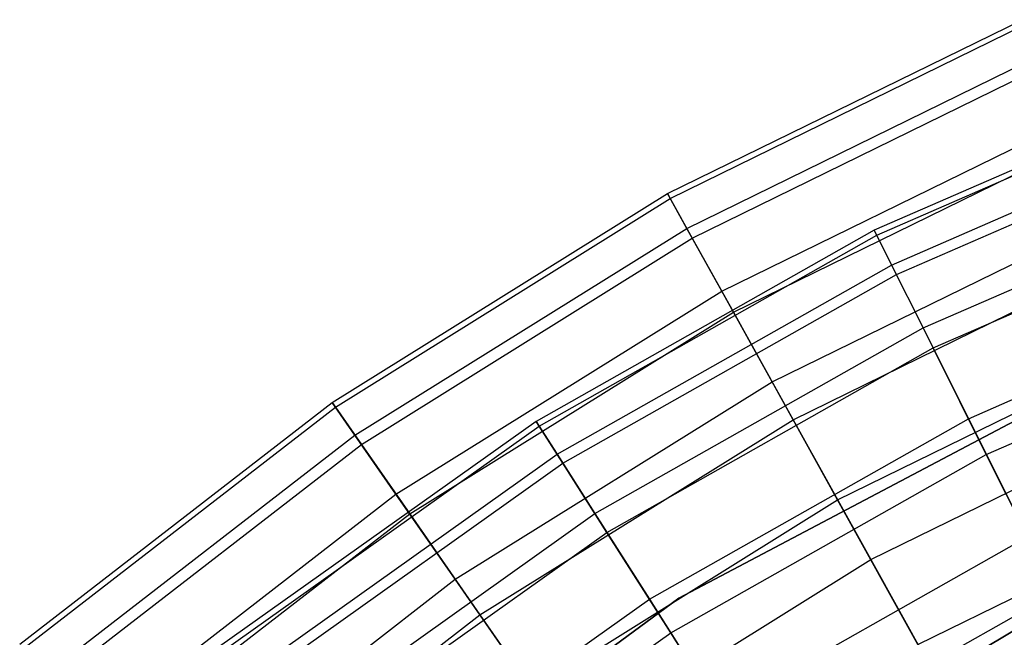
# Model space of a CAD drawing. Extents: x 0.1 to 16.1, y -7 to 7.
# Tile 104 of 108: x 6.1 to 6.9, y 2.3 to 2.8. Entities that reach past the tile are written whole.
import ezdxf

# ---------------------------------------------------------------- set-up
doc = ezdxf.new("R2010")
doc.units = 0
doc.header["$LTSCALE"] = 2.54
doc.layers.get('0').update_dxf_attribs({"color": 13, "linetype": 'CONTINUOUS'})

# ---------------------------------------------------------------- blocks, each defined once
blk = doc.blocks.new('DROPS_WOOD_C_PM_STL')
at = {"color": 0}
for p, q in [((6.61196, 2.6449, 5.18815), (6.88707, 2.77985, 5.18815)), ((6.61196, 2.6449, 5.18815), (6.88707, 2.77985, 5.18815)), ((6.61409, 2.64107, 4.88912), (6.8888, 2.77582, 4.88912)), ((6.61409, 2.64107, 4.88912), (6.8888, 2.77582, 4.88912)), ((6.62691, 2.61796, 5.52377), (6.89922, 2.75153, 5.52377)), ((6.62691, 2.61796, 5.52377), (6.89922, 2.75153, 5.52377)), ((6.63117, 2.61029, 4.59213), (6.90268, 2.74347, 4.59213)), ((6.63117, 2.61029, 4.59213), (6.90268, 2.74347, 4.59213)), ((7.04816, 2.73707, 5.18359), (6.77221, 2.61646, 5.18359)), ((7.04816, 2.73707, 5.18359), (6.77221, 2.61646, 5.18359)), ((6.77414, 2.61259, 4.89466), (7.04969, 2.73301, 4.89466)), ((6.77414, 2.61259, 4.89466), (7.04969, 2.73301, 4.89466)), ((6.7857, 2.58947, 5.51166), (7.05881, 2.70883, 5.51166)), ((6.7857, 2.58947, 5.51166), (7.05881, 2.70883, 5.51166)), ((6.65399, 2.56918, 5.85615), (6.92122, 2.70026, 5.85615)), ((6.65399, 2.56918, 5.85615), (6.92122, 2.70026, 5.85615)), ((6.78941, 2.58205, 4.60772), (7.06173, 2.70107, 4.60772)), ((6.78941, 2.58205, 4.60772), (7.06173, 2.70107, 4.60772)), ((6.66303, 2.5529, 4.30036), (6.92857, 2.68315, 4.30036)), ((6.66303, 2.5529, 4.30036), (6.92857, 2.68315, 4.30036)), ((6.8101, 2.54064, 5.83655), (7.07807, 2.65775, 5.83655)), ((6.8101, 2.54064, 5.83655), (7.07807, 2.65775, 5.83655)), ((6.35191, 2.48281, 5.18815), (6.61196, 2.6449, 5.18815)), ((6.35191, 2.48281, 5.18815), (6.61196, 2.6449, 5.18815)), ((6.61196, 2.6449, 5.18815), (6.61409, 2.64107, 4.88912)), ((6.61196, 2.6449, 5.18815), (6.61409, 2.64107, 4.88912)), ((6.62691, 2.61796, 5.52377), (6.61196, 2.6449, 5.18815)), ((6.62691, 2.61796, 5.52377), (6.61196, 2.6449, 5.18815)), ((6.35442, 2.47921, 4.88912), (6.61409, 2.64107, 4.88912)), ((6.35442, 2.47921, 4.88912), (6.61409, 2.64107, 4.88912)), ((6.61409, 2.64107, 4.88912), (6.63117, 2.61029, 4.59213)), ((6.61409, 2.64107, 4.88912), (6.63117, 2.61029, 4.59213)), ((6.81783, 2.52519, 4.32583), (7.08416, 2.64159, 4.32583)), ((6.81783, 2.52519, 4.32583), (7.08416, 2.64159, 4.32583)), ((6.69304, 2.49883, 6.18344), (6.95295, 2.62633, 6.18344)), ((6.69304, 2.49883, 6.18344), (6.95295, 2.62633, 6.18344)), ((6.36951, 2.45752, 5.52377), (6.62691, 2.61796, 5.52377)), ((6.36951, 2.45752, 5.52377), (6.62691, 2.61796, 5.52377)), ((6.77221, 2.61646, 5.18359), (6.51011, 2.46813, 5.18359)), ((6.77221, 2.61646, 5.18359), (6.51011, 2.46813, 5.18359)), ((6.51244, 2.46447, 4.89466), (6.77414, 2.61259, 4.89466)), ((6.51244, 2.46447, 4.89466), (6.77414, 2.61259, 4.89466)), ((6.65399, 2.56918, 5.85615), (6.62691, 2.61796, 5.52377)), ((6.65399, 2.56918, 5.85615), (6.62691, 2.61796, 5.52377)), ((6.77414, 2.61259, 4.89466), (6.77221, 2.61646, 5.18359)), ((6.77414, 2.61259, 4.89466), (6.77221, 2.61646, 5.18359)), ((6.77221, 2.61646, 5.18359), (6.7857, 2.58947, 5.51166)), ((6.77221, 2.61646, 5.18359), (6.7857, 2.58947, 5.51166)), ((6.78941, 2.58205, 4.60772), (6.77414, 2.61259, 4.89466)), ((6.78941, 2.58205, 4.60772), (6.77414, 2.61259, 4.89466)), ((6.37453, 2.45032, 4.59213), (6.63117, 2.61029, 4.59213)), ((6.37453, 2.45032, 4.59213), (6.63117, 2.61029, 4.59213)), ((6.63117, 2.61029, 4.59213), (6.66303, 2.5529, 4.30036)), ((6.63117, 2.61029, 4.59213), (6.66303, 2.5529, 4.30036)), ((6.52631, 2.44266, 5.51166), (6.7857, 2.58947, 5.51166)), ((6.52631, 2.44266, 5.51166), (6.7857, 2.58947, 5.51166)), ((6.70932, 2.4695, 4.01692), (6.96618, 2.5955, 4.01692)), ((6.70932, 2.4695, 4.01692), (6.96618, 2.5955, 4.01692)), ((6.7857, 2.58947, 5.51166), (6.8101, 2.54064, 5.83655)), ((6.7857, 2.58947, 5.51166), (6.8101, 2.54064, 5.83655)), ((6.53076, 2.43567, 4.60772), (6.78941, 2.58205, 4.60772)), ((6.53076, 2.43567, 4.60772), (6.78941, 2.58205, 4.60772)), ((6.81783, 2.52519, 4.32583), (6.78941, 2.58205, 4.60772)), ((6.81783, 2.52519, 4.32583), (6.78941, 2.58205, 4.60772)), ((6.84529, 2.47025, 6.15647), (7.10582, 2.58412, 6.15647)), ((6.84529, 2.47025, 6.15647), (7.10582, 2.58412, 6.15647)), ((6.40139, 2.41173, 5.85615), (6.65399, 2.56918, 5.85615)), ((6.40139, 2.41173, 5.85615), (6.65399, 2.56918, 5.85615)), ((6.69304, 2.49883, 6.18344), (6.65399, 2.56918, 5.85615)), ((6.69304, 2.49883, 6.18344), (6.65399, 2.56918, 5.85615)), ((6.41202, 2.39644, 4.30036), (6.66303, 2.5529, 4.30036)), ((6.41202, 2.39644, 4.30036), (6.66303, 2.5529, 4.30036)), ((6.66303, 2.5529, 4.30036), (6.70932, 2.4695, 4.01692)), ((6.66303, 2.5529, 4.30036), (6.70932, 2.4695, 4.01692)), ((6.8591, 2.44261, 4.05202), (7.11673, 2.55519, 4.05202)), ((6.8591, 2.44261, 4.05202), (7.11673, 2.55519, 4.05202)), ((6.5556, 2.3966, 5.83655), (6.8101, 2.54064, 5.83655)), ((6.5556, 2.3966, 5.83655), (6.8101, 2.54064, 5.83655)), ((6.8101, 2.54064, 5.83655), (6.84529, 2.47025, 6.15647)), ((6.8101, 2.54064, 5.83655), (6.84529, 2.47025, 6.15647)), ((6.74384, 2.40731, 6.5038), (6.99423, 2.53013, 6.5038)), ((6.74384, 2.40731, 6.5038), (6.99423, 2.53013, 6.5038)), ((6.56487, 2.38203, 4.32583), (6.81783, 2.52519, 4.32583)), ((6.56487, 2.38203, 4.32583), (6.81783, 2.52519, 4.32583)), ((6.8591, 2.44261, 4.05202), (6.81783, 2.52519, 4.32583)), ((6.8591, 2.44261, 4.05202), (6.81783, 2.52519, 4.32583)), ((6.62083, 2.33095, 213.10308), (6.97577, 2.51857, 213.10308)), ((6.97577, 2.51857, 220.70308), (6.62083, 2.33095, 220.70308)), ((6.62083, 2.33095, 213.10308), (6.97577, 2.51857, 213.10308)), ((6.97577, 2.51857, 220.70308), (6.62083, 2.33095, 220.70308)), ((6.44735, 2.34569, 6.18344), (6.69304, 2.49883, 6.18344)), ((6.44735, 2.34569, 6.18344), (6.69304, 2.49883, 6.18344)), ((6.74384, 2.40731, 6.5038), (6.69304, 2.49883, 6.18344)), ((6.74384, 2.40731, 6.5038), (6.69304, 2.49883, 6.18344)), ((6.1096, 2.29524, 5.18815), (6.35191, 2.48281, 5.18815)), ((6.1096, 2.29524, 5.18815), (6.35191, 2.48281, 5.18815)), ((6.35191, 2.48281, 5.18815), (6.35442, 2.47921, 4.88912)), ((6.35191, 2.48281, 5.18815), (6.35442, 2.47921, 4.88912)), ((6.36951, 2.45752, 5.52377), (6.35191, 2.48281, 5.18815)), ((6.36951, 2.45752, 5.52377), (6.35191, 2.48281, 5.18815)), ((6.76955, 2.36098, 3.74483), (7.01513, 2.48145, 3.74483)), ((6.76955, 2.36098, 3.74483), (7.01513, 2.48145, 3.74483)), ((6.11245, 2.29192, 4.88912), (6.35442, 2.47921, 4.88912)), ((6.11245, 2.29192, 4.88912), (6.35442, 2.47921, 4.88912)), ((6.35442, 2.47921, 4.88912), (6.37453, 2.45032, 4.59213)), ((6.35442, 2.47921, 4.88912), (6.37453, 2.45032, 4.59213)), ((6.51011, 2.46813, 5.18359), (6.26465, 2.29363, 5.18359)), ((6.51011, 2.46813, 5.18359), (6.26465, 2.29363, 5.18359)), ((6.46651, 2.31816, 4.01692), (6.70932, 2.4695, 4.01692)), ((6.46651, 2.31816, 4.01692), (6.70932, 2.4695, 4.01692)), ((6.51244, 2.46447, 4.89466), (6.51011, 2.46813, 5.18359)), ((6.51244, 2.46447, 4.89466), (6.51011, 2.46813, 5.18359)), ((6.51011, 2.46813, 5.18359), (6.52631, 2.44266, 5.51166)), ((6.51011, 2.46813, 5.18359), (6.52631, 2.44266, 5.51166)), ((6.59784, 2.33021, 6.15647), (6.84529, 2.47025, 6.15647)), ((6.59784, 2.33021, 6.15647), (6.84529, 2.47025, 6.15647)), ((6.70932, 2.4695, 4.01692), (6.76955, 2.36098, 3.74483)), ((6.70932, 2.4695, 4.01692), (6.76955, 2.36098, 3.74483)), ((6.84529, 2.47025, 6.15647), (6.89105, 2.3787, 6.46962)), ((6.84529, 2.47025, 6.15647), (6.89105, 2.3787, 6.46962)), ((6.26735, 2.29023, 4.89466), (6.51244, 2.46447, 4.89466)), ((6.26735, 2.29023, 4.89466), (6.51244, 2.46447, 4.89466)), ((6.53076, 2.43567, 4.60772), (6.51244, 2.46447, 4.89466)), ((6.53076, 2.43567, 4.60772), (6.51244, 2.46447, 4.89466)), ((6.12967, 2.27186, 5.52377), (6.36951, 2.45752, 5.52377)), ((6.12967, 2.27186, 5.52377), (6.36951, 2.45752, 5.52377)), ((6.40139, 2.41173, 5.85615), (6.36951, 2.45752, 5.52377)), ((6.40139, 2.41173, 5.85615), (6.36951, 2.45752, 5.52377)), ((6.13538, 2.26521, 4.59213), (6.37453, 2.45032, 4.59213)), ((6.13538, 2.26521, 4.59213), (6.37453, 2.45032, 4.59213)), ((6.37453, 2.45032, 4.59213), (6.41202, 2.39644, 4.30036)), ((6.37453, 2.45032, 4.59213), (6.41202, 2.39644, 4.30036)), ((6.28338, 2.26997, 5.51166), (6.52631, 2.44266, 5.51166)), ((6.28338, 2.26997, 5.51166), (6.52631, 2.44266, 5.51166)), ((6.28853, 2.26346, 4.60772), (6.53076, 2.43567, 4.60772)), ((6.28853, 2.26346, 4.60772), (6.53076, 2.43567, 4.60772)), ((6.52631, 2.44266, 5.51166), (6.5556, 2.3966, 5.83655)), ((6.52631, 2.44266, 5.51166), (6.5556, 2.3966, 5.83655)), ((6.56487, 2.38203, 4.32583), (6.53076, 2.43567, 4.60772)), ((6.56487, 2.38203, 4.32583), (6.53076, 2.43567, 4.60772)), ((6.61442, 2.30413, 4.05202), (6.8591, 2.44261, 4.05202)), ((6.61442, 2.30413, 4.05202), (6.8591, 2.44261, 4.05202)), ((6.9128, 2.33518, 3.78919), (6.8591, 2.44261, 4.05202)), ((6.9128, 2.33518, 3.78919), (6.8591, 2.44261, 4.05202)), ((6.16601, 2.22953, 5.85615), (6.40139, 2.41173, 5.85615)), ((6.16601, 2.22953, 5.85615), (6.40139, 2.41173, 5.85615)), ((6.44735, 2.34569, 6.18344), (6.40139, 2.41173, 5.85615)), ((6.44735, 2.34569, 6.18344), (6.40139, 2.41173, 5.85615)), ((6.50715, 2.25978, 6.5038), (6.74384, 2.40731, 6.5038)), ((6.50715, 2.25978, 6.5038), (6.74384, 2.40731, 6.5038)), ((6.80611, 2.29512, 6.81545), (6.74384, 2.40731, 6.5038)), ((6.80611, 2.29512, 6.81545), (6.74384, 2.40731, 6.5038)), ((6.80611, 2.29512, 6.81545), (7.04483, 2.41222, 6.81545)), ((6.80611, 2.29512, 6.81545), (7.04483, 2.41222, 6.81545)), ((6.17814, 2.2154, 4.30036), (6.41202, 2.39644, 4.30036)), ((6.17814, 2.2154, 4.30036), (6.41202, 2.39644, 4.30036)), ((6.31726, 2.22716, 5.83655), (6.5556, 2.3966, 5.83655)), ((6.31726, 2.22716, 5.83655), (6.5556, 2.3966, 5.83655)), ((6.41202, 2.39644, 4.30036), (6.46651, 2.31816, 4.01692)), ((6.41202, 2.39644, 4.30036), (6.46651, 2.31816, 4.01692)), ((6.5556, 2.3966, 5.83655), (6.59784, 2.33021, 6.15647)), ((6.5556, 2.3966, 5.83655), (6.59784, 2.33021, 6.15647)), ((6.32798, 2.21362, 4.32583), (6.56487, 2.38203, 4.32583)), ((6.32798, 2.21362, 4.32583), (6.56487, 2.38203, 4.32583)), ((6.61442, 2.30413, 4.05202), (6.56487, 2.38203, 4.32583)), ((6.61442, 2.30413, 4.05202), (6.56487, 2.38203, 4.32583)), ((6.65277, 2.24384, 6.46962), (6.89105, 2.3787, 6.46962)), ((6.65277, 2.24384, 6.46962), (6.89105, 2.3787, 6.46962)), ((6.53741, 2.21629, 3.74483), (6.76955, 2.36098, 3.74483)), ((6.53741, 2.21629, 3.74483), (6.76955, 2.36098, 3.74483)), ((6.76955, 2.36098, 3.74483), (6.84307, 2.22851, 3.48698)), ((6.76955, 2.36098, 3.74483), (6.84307, 2.22851, 3.48698)), ((6.21842, 2.16848, 6.18344), (6.44735, 2.34569, 6.18344)), ((6.21842, 2.16848, 6.18344), (6.44735, 2.34569, 6.18344)), ((6.50715, 2.25978, 6.5038), (6.44735, 2.34569, 6.18344)), ((6.50715, 2.25978, 6.5038), (6.44735, 2.34569, 6.18344)), ((6.29699, 2.09365, 213.10308), (6.62083, 2.33095, 213.10308)), ((6.62083, 2.33095, 220.70308), (6.29699, 2.09365, 220.70308)), ((6.29699, 2.09365, 213.10308), (6.62083, 2.33095, 213.10308)), ((6.62083, 2.33095, 220.70308), (6.29699, 2.09365, 220.70308)), ((6.3661, 2.16546, 6.15647), (6.59784, 2.33021, 6.15647)), ((6.3661, 2.16546, 6.15647), (6.59784, 2.33021, 6.15647)), ((6.59784, 2.33021, 6.15647), (6.65277, 2.24384, 6.46962)), ((6.59784, 2.33021, 6.15647), (6.65277, 2.24384, 6.46962)), ((6.62083, 2.33095, 213.10308), (6.62083, 2.33095, 220.70308)), ((6.62083, 2.33095, 213.10308), (6.62083, 2.33095, 220.70308)), ((6.67888, 2.20279, 3.78919), (6.9128, 2.33518, 3.78919)), ((6.67888, 2.20279, 3.78919), (6.9128, 2.33518, 3.78919)), ((6.24027, 2.14303, 4.01692), (6.46651, 2.31816, 4.01692)), ((6.24027, 2.14303, 4.01692), (6.46651, 2.31816, 4.01692)), ((6.46651, 2.31816, 4.01692), (6.53741, 2.21629, 3.74483)), ((6.46651, 2.31816, 4.01692), (6.53741, 2.21629, 3.74483)), ((6.89139, 2.31241, 213.38308), (6.61624, 2.14881, 213.38308)), ((6.61624, 2.14881, 213.30308), (6.89139, 2.31241, 213.30308)), ((6.89139, 2.31241, 213.38308), (6.61624, 2.14881, 213.38308)), ((6.61624, 2.14881, 213.30308), (6.89139, 2.31241, 213.30308)), ((6.89139, 2.31241, 220.70308), (6.61624, 2.14881, 220.70308)), ((6.38528, 2.14122, 4.05202), (6.61442, 2.30413, 4.05202)), ((6.38528, 2.14122, 4.05202), (6.61442, 2.30413, 4.05202)), ((6.67888, 2.20279, 3.78919), (6.61442, 2.30413, 4.05202)), ((6.67888, 2.20279, 3.78919), (6.61442, 2.30413, 4.05202))]:
    blk.add_line(p, q, dxfattribs=at)

msp = doc.modelspace()

# ---------------------------------------------------------------- block references
at = {"color": 0}
msp.add_blockref('DROPS_WOOD_C_PM_STL', (0, 0), dxfattribs=at)

doc.saveas('drawing.dxf')
